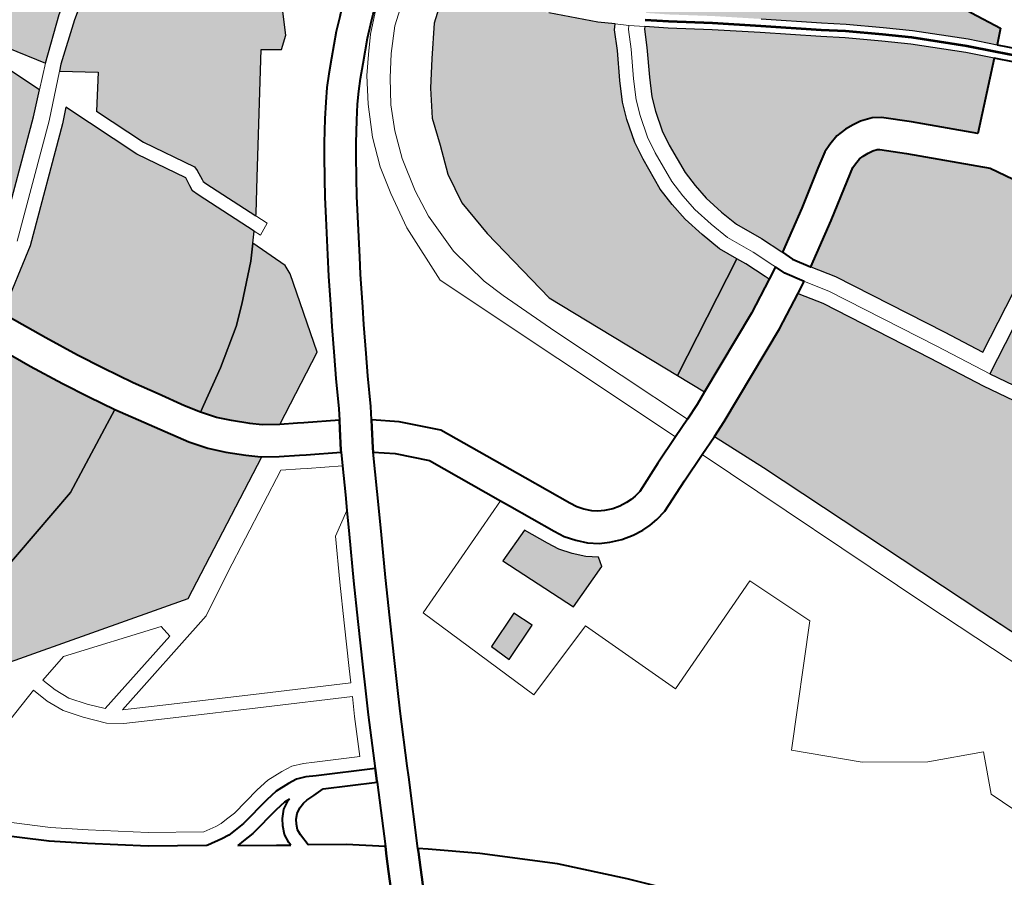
# Model space of a CAD drawing. Header units: metres. Extents: x 148691 to 149199, y 486355 to 486958.
# Tile 59 of 93: x 149148 to 149158, y 486500 to 486510. Entities that reach past the tile are written whole.
import ezdxf

# ---------------------------------------------------------------- set-up
doc = ezdxf.new("R2010")
doc.units = ezdxf.units.M
doc.header["$MEASUREMENT"] = 0
for name, color, linetype, lineweight in [('WVB-alg-onderhoek', 7, 'Continuous', 30), ('WVB-pen-brm-dik 018', 6, 'Continuous', 13), ('WVB-pen-brm-dik 050', 6, 'Continuous', 53), ('WVB-pen-dik 035', 1, 'Continuous', 40), ('WVB-raster-20%', 254, 'Continuous', 30), ('WVB-raster-60%', 253, 'Continuous', 30)]:
    doc.layers.add(name, color=color, linetype=linetype, lineweight=lineweight)

# ---------------------------------------------------------------- blocks, each defined once
blk = doc.blocks.new('INZET')
at = {"layer": 'WVB-raster-20%', "extrusion": (0, 0, -1)}
for points in [[(0.049619, -0.050807), (0.046385, -0.048404), (0.048173, -0.045933), (0.048696, -0.045207), (0.04967, -0.045892), (0.051949, -0.047493)], [(0.05351, -0.053173), (0.053076, -0.052796), (0.050895, -0.051261), (0.050109, -0.050719), (0.052235, -0.047695), (0.052237, -0.047696), (0.053588, -0.048702), (0.054731, -0.05017), (0.055075, -0.050642), (0.0551, -0.050695), (0.055121, -0.050796), (0.055121, -0.050907), (0.055121, -0.051033), (0.055102, -0.051136), (0.055049, -0.051261), (0.055004, -0.051348), (0.054809, -0.051587), (0.054197, -0.052309)], [(0.05122, -0.056769), (0.050119, -0.056139), (0.045104, -0.053387), (0.043779, -0.052657), (0.043632, -0.052569), (0.043645, -0.052293), (0.044174, -0.051541), (0.046115, -0.048777), (0.04621, -0.048647), (0.049447, -0.051052), (0.050523, -0.051794), (0.052675, -0.053309), (0.053101, -0.053679), (0.053128, -0.053701), (0.052637, -0.054409), (0.051405, -0.056427)], [(0.064962, -0.065702), (0.064544, -0.064967), (0.063808, -0.06539), (0.062728, -0.064798), (0.061731, -0.06407), (0.061634, -0.06405), (0.061411, -0.06405), (0.061361, -0.06405), (0.061293, -0.064016), (0.060163, -0.063382), (0.060204, -0.063354), (0.060893, -0.062964), (0.063321, -0.061578), (0.063114, -0.061187), (0.063344, -0.060958), (0.064055, -0.060694), (0.064629, -0.060602), (0.064974, -0.06059), (0.065548, -0.06059), (0.066645, -0.060773), (0.067026, -0.061041), (0.067676, -0.061433), (0.068147, -0.061705), (0.067533, -0.062714), (0.067224, -0.063172), (0.066889, -0.063575), (0.066434, -0.06417), (0.065798, -0.064888), (0.065083, -0.065603)], [(0.067514, -0.067416), (0.066792, -0.067021), (0.066145, -0.0665), (0.065933, -0.06646), (0.065259, -0.06589), (0.066053, -0.065128), (0.066705, -0.064393), (0.067163, -0.063793), (0.067505, -0.063382), (0.067828, -0.062903), (0.068171, -0.062339), (0.069101, -0.062812), (0.068355, -0.064618), (0.068567, -0.064738)]]:
    blk.add_hatch(color=256, dxfattribs=at).paths.add_polyline_path(points)
at = {"layer": 'WVB-raster-20%'}
for points in [[(-0.0601, -0.053769), (-0.060122, -0.053754), (-0.060417, -0.053388), (-0.060864, -0.052941), (-0.061864, -0.051529), (-0.062113, -0.051188), (-0.062271, -0.051109), (-0.062436, -0.051109), (-0.062477, -0.051121), (-0.061788, -0.050619), (-0.061965, -0.050376), (-0.062682, -0.050899), (-0.064072, -0.048885), (-0.064307, -0.048549), (-0.063975, -0.048315), (-0.060246, -0.04569), (-0.060236, -0.045704), (-0.059751, -0.04632), (-0.059428, -0.046598), (-0.05873, -0.047107), (-0.058171, -0.047458), (-0.057716, -0.047681), (-0.057564, -0.047736), (-0.057318, -0.047752), (-0.057068, -0.047668), (-0.05678, -0.047482), (-0.056188, -0.047075), (-0.055906, -0.047311), (-0.056311, -0.047811), (-0.057044, -0.0488), (-0.057403, -0.049335), (-0.057844, -0.050016), (-0.058118, -0.050479), (-0.05881, -0.051607), (-0.05936, -0.052513), (-0.059839, -0.053347)], [(-0.057309, -0.054669), (-0.057655, -0.054661), (-0.058107, -0.05459), (-0.05842, -0.054512), (-0.058821, -0.054359), (-0.059425, -0.054103), (-0.059799, -0.053967), (-0.059849, -0.053934), (-0.059581, -0.053501), (-0.059101, -0.052666), (-0.058554, -0.051764), (-0.057861, -0.050634), (-0.057589, -0.050174), (-0.057153, -0.0495), (-0.056799, -0.048973), (-0.056074, -0.047995), (-0.055677, -0.047504), (-0.054386, -0.048588), (-0.05529, -0.049749), (-0.055678, -0.050282), (-0.055768, -0.05047), (-0.055821, -0.050725), (-0.055821, -0.050907), (-0.055821, -0.051096), (-0.055777, -0.051338), (-0.055683, -0.051559), (-0.055592, -0.051734), (-0.055348, -0.052035), (-0.054738, -0.052754), (-0.054085, -0.053574), (-0.054102, -0.053583), (-0.054565, -0.053841), (-0.055095, -0.054176), (-0.055482, -0.054342), (-0.055907, -0.054494), (-0.056264, -0.054581), (-0.056619, -0.054644)], [(-0.05831, -0.059268), (-0.059007, -0.059249), (-0.059645, -0.059094), (-0.060245, -0.058978), (-0.060845, -0.058707), (-0.061406, -0.058378), (-0.062064, -0.057972), (-0.062655, -0.05738), (-0.062153, -0.056861), (-0.061648, -0.056327), (-0.061095, -0.055646), (-0.060417, -0.054795), (-0.060202, -0.05448), (-0.060092, -0.054552), (-0.059663, -0.054708), (-0.059063, -0.054963), (-0.058615, -0.055133), (-0.058237, -0.055228), (-0.057714, -0.05531), (-0.057304, -0.05532), (-0.05655, -0.055292), (-0.05613, -0.055218), (-0.055719, -0.055117), (-0.055244, -0.054947), (-0.054792, -0.054753), (-0.054422, -0.05452), (-0.052771, -0.056859), (-0.055582, -0.058552), (-0.057459, -0.059094)], [(-0.049434, -0.063215), (-0.049854, -0.062447), (-0.049432, -0.062217), (-0.049, -0.063008)], [(-0.060863, -0.069272), (-0.061885, -0.068047), (-0.063908, -0.066179), (-0.064194, -0.065944), (-0.062567, -0.065052), (-0.061607, -0.06435), (-0.061411, -0.06435), (-0.06129, -0.06435), (-0.061152, -0.064281), (-0.059884, -0.063569), (-0.05966, -0.06372), (-0.059332, -0.06394), (-0.058597, -0.064549), (-0.058222, -0.064889), (-0.057579, -0.065613), (-0.056932, -0.066453), (-0.05722, -0.0667), (-0.057714, -0.067084), (-0.058188, -0.067454), (-0.058776, -0.067883), (-0.05929, -0.068248), (-0.059943, -0.068687), (-0.060718, -0.069184)], [(-0.065612, -0.071734), (-0.067223, -0.067599), (-0.064802, -0.066275), (-0.064337, -0.066667), (-0.062357, -0.068496), (-0.061427, -0.069612), (-0.061495, -0.069653), (-0.062455, -0.070189), (-0.063203, -0.070587), (-0.064396, -0.071168), (-0.064431, -0.071184), (-0.065293, -0.071587)], [(-0.05857, -0.074544), (-0.059032, -0.073172), (-0.059458, -0.072184), (-0.059808, -0.071472), (-0.060377, -0.070476), (-0.060714, -0.069999), (-0.060456, -0.069844), (-0.060348, -0.069779), (-0.059559, -0.069272), (-0.058893, -0.068824), (-0.058367, -0.068452), (-0.057858, -0.068079), (-0.056703, -0.069784), (-0.055396, -0.073106), (-0.055549, -0.073174), (-0.058112, -0.074323), (-0.058298, -0.074413)]]:
    blk.add_hatch(color=256, dxfattribs=at).paths.add_polyline_path(points)
at = {"layer": 'WVB-raster-60%'}
for points in [[(-0.052771, -0.056859), (-0.054422, -0.05452), (-0.054233, -0.054401), (-0.053791, -0.054153), (-0.0537, -0.054105), (-0.053224, -0.054791), (-0.052179, -0.056503)], [(-0.050978, -0.062125), (-0.05135, -0.061395), (-0.050862, -0.061082), (-0.050626, -0.060926), (-0.050408, -0.060709), (-0.050214, -0.060479), (-0.050073, -0.060241), (-0.049854, -0.060271), (-0.049364, -0.061228)], [(-0.056932, -0.066453), (-0.057579, -0.065613), (-0.058222, -0.064889), (-0.058597, -0.064549), (-0.059332, -0.06394), (-0.05966, -0.06372), (-0.058898, -0.063319), (-0.058691, -0.063308), (-0.0569, -0.063583), (-0.055885, -0.065047), (-0.05606, -0.065388), (-0.056209, -0.065612), (-0.056451, -0.06594), (-0.056669, -0.0662)], [(-0.055396, -0.073106), (-0.056703, -0.069784), (-0.057858, -0.068079), (-0.056474, -0.066983), (-0.056157, -0.066679), (-0.055901, -0.066373), (-0.055635, -0.066014), (-0.055455, -0.065742), (-0.055443, -0.065719), (-0.053455, -0.068594), (-0.054079, -0.072909), (-0.05422, -0.072589)]]:
    blk.add_hatch(color=256, dxfattribs=at).paths.add_polyline_path(points)
at = {"layer": 'WVB-pen-brm-dik 018'}
for p, q in [((-0.049619, -0.050807), (-0.051949, -0.047493)), ((-0.052235, -0.047695), (-0.050109, -0.050719)), ((-0.046385, -0.048404), (-0.049619, -0.050807)), ((-0.049447, -0.051052), (-0.04621, -0.048647)), ((-0.050109, -0.050719), (-0.050895, -0.051261)), ((-0.049619, -0.050807), (-0.050695, -0.051548)), ((-0.050695, -0.051548), (-0.049619, -0.050807)), ((-0.050523, -0.051794), (-0.049447, -0.051052)), ((-0.050895, -0.051261), (-0.053076, -0.052796)), ((-0.050695, -0.051548), (-0.05286, -0.053072)), ((-0.05286, -0.053072), (-0.050695, -0.051548)), ((-0.052675, -0.053309), (-0.050523, -0.051794)), ((-0.043779, -0.052657), (-0.045104, -0.053387)), ((-0.053076, -0.052796), (-0.05351, -0.053173)), ((-0.05286, -0.053072), (-0.053294, -0.053449)), ((-0.053294, -0.053449), (-0.05286, -0.053072)), ((-0.045815, -0.054392), (-0.043518, -0.053134)), ((-0.043518, -0.053134), (-0.045815, -0.054392)), ((-0.053519, -0.053181), (-0.053851, -0.053449)), ((-0.05351, -0.053173), (-0.053519, -0.053181)), ((-0.053101, -0.053679), (-0.052675, -0.053309)), ((-0.054085, -0.053574), (-0.054102, -0.053583)), ((-0.053851, -0.053449), (-0.054085, -0.053574)), ((-0.053657, -0.053742), (-0.0533, -0.053453)), ((-0.053294, -0.053449), (-0.0533, -0.053453)), ((-0.0533, -0.053453), (-0.053294, -0.053449)), ((-0.0533, -0.053453), (-0.053128, -0.053701)), ((-0.045104, -0.053387), (-0.050119, -0.056139)), ((-0.054102, -0.053583), (-0.054565, -0.053841)), ((-0.053872, -0.053857), (-0.053657, -0.053742)), ((-0.053128, -0.053701), (-0.053101, -0.053679)), ((-0.059849, -0.053934), (-0.060034, -0.054232)), ((-0.059799, -0.053967), (-0.059849, -0.053934)), ((-0.059425, -0.054103), (-0.059799, -0.053967)), ((-0.054565, -0.053841), (-0.055095, -0.054176)), ((-0.053934, -0.05389), (-0.054387, -0.054142)), ((-0.054387, -0.054142), (-0.053934, -0.05389)), ((-0.053872, -0.053857), (-0.053934, -0.05389)), ((-0.053934, -0.05389), (-0.053872, -0.053857)), ((-0.0537, -0.054105), (-0.053872, -0.053857)), ((-0.058821, -0.054359), (-0.059425, -0.054103)), ((-0.055095, -0.054176), (-0.055482, -0.054342)), ((-0.054387, -0.054142), (-0.054932, -0.054486)), ((-0.054932, -0.054486), (-0.054387, -0.054142)), ((-0.054233, -0.054401), (-0.053791, -0.054153)), ((-0.053791, -0.054153), (-0.0537, -0.054105)), ((-0.060034, -0.054232), (-0.060202, -0.05448)), ((-0.059957, -0.054282), (-0.060034, -0.054232)), ((-0.060034, -0.054232), (-0.060034, -0.054232)), ((-0.060034, -0.054232), (-0.059957, -0.054282)), ((-0.059553, -0.054428), (-0.059957, -0.054282)), ((-0.059957, -0.054282), (-0.059553, -0.054428)), ((-0.058951, -0.054684), (-0.059553, -0.054428)), ((-0.059553, -0.054428), (-0.058951, -0.054684)), ((-0.05842, -0.054512), (-0.058821, -0.054359)), ((-0.055482, -0.054342), (-0.055907, -0.054494)), ((-0.054422, -0.05452), (-0.054233, -0.054401)), ((-0.050993, -0.057188), (-0.045815, -0.054392)), ((-0.045815, -0.054392), (-0.050993, -0.057188)), ((-0.040013, -0.054289), (-0.041486, -0.055069)), ((-0.041486, -0.055069), (-0.040013, -0.054289)), ((-0.060202, -0.05448), (-0.060092, -0.054552)), ((-0.060092, -0.054552), (-0.059663, -0.054708)), ((-0.058107, -0.05459), (-0.05842, -0.054512)), ((-0.057655, -0.054661), (-0.058107, -0.05459)), ((-0.056619, -0.054644), (-0.057309, -0.054669)), ((-0.056264, -0.054581), (-0.056619, -0.054644)), ((-0.055907, -0.054494), (-0.056264, -0.054581)), ((-0.054932, -0.054486), (-0.055354, -0.054668)), ((-0.055354, -0.054668), (-0.054932, -0.054486)), ((-0.054792, -0.054753), (-0.054422, -0.05452)), ((-0.059663, -0.054708), (-0.059063, -0.054963)), ((-0.058525, -0.054846), (-0.058951, -0.054684)), ((-0.058951, -0.054684), (-0.058525, -0.054846)), ((-0.058177, -0.054933), (-0.058525, -0.054846)), ((-0.058525, -0.054846), (-0.058177, -0.054933)), ((-0.057309, -0.054669), (-0.057655, -0.054661)), ((-0.055806, -0.05483), (-0.056192, -0.054924)), ((-0.056192, -0.054924), (-0.055806, -0.05483)), ((-0.055354, -0.054668), (-0.055806, -0.05483)), ((-0.055806, -0.05483), (-0.055354, -0.054668)), ((-0.055244, -0.054947), (-0.054792, -0.054753)), ((-0.042381, -0.05478), (-0.042756, -0.055964)), ((-0.042756, -0.055964), (-0.042381, -0.05478)), ((-0.041486, -0.055069), (-0.042381, -0.05478)), ((-0.042381, -0.05478), (-0.041486, -0.055069)), ((-0.059063, -0.054963), (-0.058615, -0.055133)), ((-0.057687, -0.055011), (-0.058177, -0.054933)), ((-0.058177, -0.054933), (-0.057687, -0.055011)), ((-0.057306, -0.055019), (-0.057687, -0.055011)), ((-0.057687, -0.055011), (-0.057306, -0.055019)), ((-0.056582, -0.054993), (-0.057306, -0.055019)), ((-0.057306, -0.055019), (-0.056582, -0.054993)), ((-0.056192, -0.054924), (-0.056582, -0.054993)), ((-0.056582, -0.054993), (-0.056192, -0.054924)), ((-0.055719, -0.055117), (-0.055244, -0.054947)), ((-0.058615, -0.055133), (-0.058237, -0.055228)), ((-0.058237, -0.055228), (-0.057714, -0.05531)), ((-0.057304, -0.05532), (-0.05655, -0.055292)), ((-0.05655, -0.055292), (-0.05613, -0.055218)), ((-0.05613, -0.055218), (-0.055719, -0.055117)), ((-0.057714, -0.05531), (-0.057304, -0.05532)), ((-0.050119, -0.056139), (-0.05122, -0.056769)), ((-0.042756, -0.055964), (-0.04342, -0.057235)), ((-0.04342, -0.057235), (-0.042756, -0.055964)), ((-0.052179, -0.056503), (-0.052771, -0.056859)), ((-0.052011, -0.056777), (-0.052179, -0.056503)), ((-0.05183, -0.057113), (-0.052011, -0.056777)), ((-0.05122, -0.056769), (-0.050993, -0.057188)), ((-0.046683, -0.056801), (-0.048069, -0.057552)), ((-0.048069, -0.057552), (-0.046683, -0.056801)), ((-0.044373, -0.058476), (-0.046683, -0.056801)), ((-0.046683, -0.056801), (-0.044373, -0.058476)), ((-0.052771, -0.056859), (-0.055582, -0.058552)), ((-0.05488, -0.058783), (-0.05183, -0.057113)), ((-0.05183, -0.057113), (-0.05488, -0.058783)), ((-0.051609, -0.057521), (-0.05183, -0.057113)), ((-0.050993, -0.057188), (-0.050664, -0.057797)), ((-0.04342, -0.057235), (-0.044373, -0.058476)), ((-0.044373, -0.058476), (-0.04342, -0.057235)), ((-0.062064, -0.057972), (-0.062655, -0.05738)), ((-0.057038, -0.060476), (-0.051609, -0.057521)), ((-0.051609, -0.057521), (-0.057038, -0.060476)), ((-0.051277, -0.058134), (-0.051609, -0.057521)), ((-0.048069, -0.057552), (-0.046741, -0.060093)), ((-0.046741, -0.060093), (-0.048069, -0.057552)), ((-0.050664, -0.057797), (-0.050278, -0.058488)), ((-0.061406, -0.058378), (-0.062064, -0.057972)), ((-0.063026, -0.058138), (-0.062414, -0.058755)), ((-0.062414, -0.058755), (-0.063026, -0.058138)), ((-0.050921, -0.058772), (-0.051277, -0.058134)), ((-0.060845, -0.058707), (-0.061406, -0.058378)), ((-0.050278, -0.058488), (-0.050198, -0.058727)), ((-0.060245, -0.058978), (-0.060845, -0.058707)), ((-0.055582, -0.058552), (-0.057459, -0.059094)), ((-0.050198, -0.058727), (-0.050159, -0.058917)), ((-0.063127, -0.058789), (-0.062501, -0.059313)), ((-0.062501, -0.059313), (-0.063127, -0.058789)), ((-0.062414, -0.058755), (-0.061918, -0.059112)), ((-0.061918, -0.059112), (-0.062414, -0.058755)), ((-0.056097, -0.059412), (-0.05488, -0.058783)), ((-0.05488, -0.058783), (-0.056097, -0.059412)), ((-0.050875, -0.05891), (-0.050921, -0.058772)), ((-0.050852, -0.059023), (-0.050875, -0.05891)), ((-0.050159, -0.058917), (-0.050139, -0.05911)), ((-0.062859, -0.05906), (-0.062694, -0.059199)), ((-0.061918, -0.059112), (-0.061456, -0.059378)), ((-0.061456, -0.059378), (-0.061918, -0.059112)), ((-0.059645, -0.059094), (-0.060245, -0.058978)), ((-0.059007, -0.059249), (-0.059645, -0.059094)), ((-0.057459, -0.059094), (-0.05831, -0.059268)), ((-0.050839, -0.059145), (-0.050852, -0.059023)), ((-0.050839, -0.059305), (-0.050839, -0.059145)), ((-0.050139, -0.05911), (-0.050139, -0.059348)), ((-0.062694, -0.059199), (-0.062456, -0.059409)), ((-0.062501, -0.059313), (-0.062127, -0.059561)), ((-0.062127, -0.059561), (-0.062501, -0.059313)), ((-0.061456, -0.059378), (-0.060926, -0.059643)), ((-0.060926, -0.059643), (-0.061456, -0.059378)), ((-0.05831, -0.059268), (-0.059007, -0.059249)), ((-0.050859, -0.05947), (-0.050839, -0.059305)), ((-0.050139, -0.059348), (-0.050172, -0.059612)), ((-0.062456, -0.059409), (-0.06201, -0.059756)), ((-0.062127, -0.059561), (-0.061736, -0.059803)), ((-0.061736, -0.059803), (-0.062127, -0.059561)), ((-0.05657, -0.059631), (-0.056097, -0.059412)), ((-0.056097, -0.059412), (-0.05657, -0.059631)), ((-0.05091, -0.059644), (-0.050859, -0.05947)), ((-0.062903, -0.059948), (-0.063152, -0.059729)), ((-0.06201, -0.059756), (-0.061743, -0.059958)), ((-0.061736, -0.059803), (-0.061171, -0.060068)), ((-0.061171, -0.060068), (-0.061736, -0.059803)), ((-0.060926, -0.059643), (-0.060383, -0.059828)), ((-0.060383, -0.059828), (-0.060926, -0.059643)), ((-0.057458, -0.05992), (-0.05657, -0.059631)), ((-0.05657, -0.059631), (-0.057458, -0.05992)), ((-0.051032, -0.059897), (-0.050963, -0.059781)), ((-0.050963, -0.059781), (-0.05091, -0.059644)), ((-0.050172, -0.059612), (-0.050246, -0.059867)), ((-0.062436, -0.060312), (-0.062903, -0.059948)), ((-0.061743, -0.059958), (-0.061518, -0.06012)), ((-0.060383, -0.059828), (-0.059772, -0.059966)), ((-0.059772, -0.059966), (-0.060383, -0.059828)), ((-0.059772, -0.059966), (-0.059022, -0.060047)), ((-0.059022, -0.060047), (-0.059772, -0.059966)), ((-0.058393, -0.060046), (-0.057458, -0.05992)), ((-0.057458, -0.05992), (-0.058393, -0.060046)), ((-0.051261, -0.060148), (-0.051145, -0.060032)), ((-0.051145, -0.060032), (-0.051032, -0.059897)), ((-0.050246, -0.059867), (-0.05033, -0.060086)), ((-0.061518, -0.06012), (-0.061277, -0.060276)), ((-0.061171, -0.060068), (-0.060492, -0.060326)), ((-0.060492, -0.060326), (-0.061171, -0.060068)), ((-0.059022, -0.060047), (-0.058393, -0.060046)), ((-0.058393, -0.060046), (-0.059022, -0.060047)), ((-0.052349, -0.060847), (-0.051407, -0.060244)), ((-0.051407, -0.060244), (-0.051261, -0.060148)), ((-0.05033, -0.060086), (-0.05046, -0.060305)), ((-0.050073, -0.060241), (-0.050214, -0.060479)), ((-0.049854, -0.060271), (-0.050073, -0.060241)), ((-0.046741, -0.060093), (-0.048877, -0.061191)), ((-0.048877, -0.061191), (-0.046741, -0.060093)), ((-0.062159, -0.060521), (-0.062436, -0.060312)), ((-0.061277, -0.060276), (-0.060977, -0.060454)), ((-0.060977, -0.060454), (-0.06054, -0.060701)), ((-0.060492, -0.060326), (-0.059839, -0.060476)), ((-0.059839, -0.060476), (-0.060492, -0.060326)), ((-0.05046, -0.060305), (-0.050629, -0.060506)), ((-0.049364, -0.061228), (-0.049854, -0.060271)), ((-0.061913, -0.060698), (-0.062159, -0.060521)), ((-0.059839, -0.060476), (-0.059213, -0.060544)), ((-0.059213, -0.060544), (-0.059839, -0.060476)), ((-0.059213, -0.060544), (-0.058384, -0.060585)), ((-0.058384, -0.060585), (-0.059213, -0.060544)), ((-0.058384, -0.060585), (-0.057038, -0.060476)), ((-0.057038, -0.060476), (-0.058384, -0.060585)), ((-0.050629, -0.060506), (-0.050816, -0.060693)), ((-0.050214, -0.060479), (-0.050408, -0.060709)), ((-0.064055, -0.060694), (-0.063344, -0.060958)), ((-0.061646, -0.060871), (-0.061913, -0.060698)), ((-0.061328, -0.06106), (-0.061646, -0.060871)), ((-0.06054, -0.060701), (-0.060305, -0.060826)), ((-0.060305, -0.060826), (-0.059858, -0.061052)), ((-0.054134, -0.061988), (-0.052349, -0.060847)), ((-0.051025, -0.060831), (-0.051972, -0.061437)), ((-0.050816, -0.060693), (-0.051025, -0.060831)), ((-0.050408, -0.060709), (-0.050626, -0.060926)), ((-0.063344, -0.060958), (-0.063114, -0.061187)), ((-0.060877, -0.061315), (-0.061328, -0.06106)), ((-0.059858, -0.061052), (-0.059511, -0.061226)), ((-0.050862, -0.061082), (-0.05135, -0.061395)), ((-0.050626, -0.060926), (-0.050862, -0.061082)), ((-0.063114, -0.061187), (-0.063321, -0.061578)), ((-0.060626, -0.061448), (-0.060877, -0.061315)), ((-0.059511, -0.061226), (-0.059106, -0.061419)), ((-0.050978, -0.062125), (-0.049364, -0.061228)), ((-0.048877, -0.061191), (-0.048069, -0.062894)), ((-0.048069, -0.062894), (-0.048877, -0.061191)), ((-0.060173, -0.061677), (-0.060626, -0.061448)), ((-0.059106, -0.061419), (-0.058303, -0.061793)), ((-0.051972, -0.061437), (-0.052158, -0.061556)), ((-0.05135, -0.061395), (-0.050978, -0.062125)), ((-0.063321, -0.061578), (-0.060893, -0.062964)), ((-0.059819, -0.061855), (-0.060173, -0.061677)), ((-0.052158, -0.061556), (-0.053661, -0.062516)), ((-0.050783, -0.064194), (-0.052158, -0.061556)), ((-0.052158, -0.061556), (-0.050783, -0.064194)), ((-0.059405, -0.062053), (-0.059819, -0.061855)), ((-0.058303, -0.061793), (-0.057966, -0.061952)), ((-0.057966, -0.061952), (-0.057305, -0.062241)), ((-0.058678, -0.062391), (-0.059405, -0.062053)), ((-0.054718, -0.062709), (-0.054134, -0.061988)), ((-0.058255, -0.062589), (-0.058678, -0.062391)), ((-0.057305, -0.062241), (-0.056961, -0.062401)), ((-0.056961, -0.062401), (-0.056373, -0.062657)), ((-0.049854, -0.062447), (-0.049432, -0.062217)), ((-0.049432, -0.062217), (-0.049, -0.063008)), ((-0.057593, -0.062879), (-0.058255, -0.062589)), ((-0.053661, -0.062516), (-0.054145, -0.063114)), ((-0.049434, -0.063215), (-0.049854, -0.062447)), ((-0.056373, -0.062657), (-0.055929, -0.06285)), ((-0.055037, -0.063226), (-0.054718, -0.062709)), ((-0.060893, -0.062964), (-0.060204, -0.063354)), ((-0.057249, -0.063039), (-0.057593, -0.062879)), ((-0.056652, -0.063299), (-0.057249, -0.063039)), ((-0.055929, -0.06285), (-0.055305, -0.063101)), ((-0.048069, -0.062894), (-0.050783, -0.064194)), ((-0.050783, -0.064194), (-0.048069, -0.062894)), ((-0.049, -0.063008), (-0.049434, -0.063215)), ((-0.044559, -0.06416), (-0.043563, -0.062964)), ((-0.059906, -0.063238), (-0.060163, -0.063382)), ((-0.060163, -0.063382), (-0.059906, -0.063238)), ((-0.059739, -0.063489), (-0.059906, -0.063238)), ((-0.059906, -0.063238), (-0.059739, -0.063489)), ((-0.055305, -0.063101), (-0.055037, -0.063226)), ((-0.054145, -0.063114), (-0.054396, -0.063521)), ((-0.060163, -0.063382), (-0.061293, -0.064016)), ((-0.060204, -0.063354), (-0.060163, -0.063382)), ((-0.05966, -0.06372), (-0.058898, -0.063319)), ((-0.058898, -0.063319), (-0.058691, -0.063308)), ((-0.058691, -0.063308), (-0.0569, -0.063583)), ((-0.056199, -0.063496), (-0.056652, -0.063299)), ((-0.061152, -0.064281), (-0.059884, -0.063569)), ((-0.059884, -0.063569), (-0.059739, -0.063489)), ((-0.059739, -0.063489), (-0.059884, -0.063569)), ((-0.059884, -0.063569), (-0.05966, -0.06372)), ((-0.0569, -0.063583), (-0.055885, -0.065047)), ((-0.055584, -0.063743), (-0.056199, -0.063496)), ((-0.054396, -0.063521), (-0.053593, -0.063846)), ((-0.055673, -0.064567), (-0.055359, -0.063848)), ((-0.055359, -0.063848), (-0.055584, -0.063743)), ((-0.053593, -0.063846), (-0.052791, -0.064177)), ((-0.061731, -0.06407), (-0.062728, -0.064798)), ((-0.061634, -0.06405), (-0.061731, -0.06407)), ((-0.061411, -0.06405), (-0.061634, -0.06405)), ((-0.061361, -0.06405), (-0.061411, -0.06405)), ((-0.061293, -0.064016), (-0.061361, -0.06405)), ((-0.065798, -0.064888), (-0.066434, -0.06417)), ((-0.06129, -0.06435), (-0.061152, -0.064281)), ((-0.054724, -0.064143), (-0.055031, -0.064846)), ((-0.054446, -0.064256), (-0.054756, -0.064965)), ((-0.054756, -0.064965), (-0.054446, -0.064256)), ((-0.054446, -0.064256), (-0.054724, -0.064143)), ((-0.053858, -0.064494), (-0.054446, -0.064256)), ((-0.052791, -0.064177), (-0.051849, -0.064566)), ((-0.045556, -0.065556), (-0.044559, -0.06416)), ((-0.062567, -0.065052), (-0.061607, -0.06435)), ((-0.061607, -0.06435), (-0.061411, -0.06435)), ((-0.061411, -0.06435), (-0.06129, -0.06435)), ((-0.05354, -0.064625), (-0.053858, -0.064494)), ((-0.055885, -0.065047), (-0.055728, -0.064694)), ((-0.055728, -0.064694), (-0.055673, -0.064567)), ((-0.05316, -0.065106), (-0.05354, -0.064625)), ((-0.053058, -0.064824), (-0.05354, -0.064625)), ((-0.05354, -0.064625), (-0.05316, -0.065106)), ((-0.051849, -0.064566), (-0.051024, -0.064892)), ((-0.065083, -0.065603), (-0.065798, -0.064888)), ((-0.064544, -0.064967), (-0.064962, -0.065702)), ((-0.063808, -0.06539), (-0.064544, -0.064967)), ((-0.062728, -0.064798), (-0.063808, -0.06539)), ((-0.055087, -0.064977), (-0.055273, -0.065387)), ((-0.055031, -0.064846), (-0.055087, -0.064977)), ((-0.054756, -0.064965), (-0.054813, -0.065098)), ((-0.054813, -0.065098), (-0.054756, -0.064965)), ((-0.052112, -0.065215), (-0.053058, -0.064824)), ((-0.051024, -0.064892), (-0.050091, -0.065263)), ((-0.066053, -0.065128), (-0.065259, -0.06589)), ((-0.064194, -0.065944), (-0.062567, -0.065052)), ((-0.054813, -0.065098), (-0.054991, -0.065492)), ((-0.054991, -0.065492), (-0.054813, -0.065098)), ((-0.052224, -0.065493), (-0.05316, -0.065106)), ((-0.05316, -0.065106), (-0.052224, -0.065493)), ((-0.055273, -0.065387), (-0.055443, -0.065719)), ((-0.051282, -0.065543), (-0.052112, -0.065215)), ((-0.050091, -0.065263), (-0.049605, -0.065453)), ((-0.064962, -0.065702), (-0.065083, -0.065603)), ((-0.054991, -0.065492), (-0.053558, -0.067558)), ((-0.053558, -0.067558), (-0.054991, -0.065492)), ((-0.051393, -0.065822), (-0.052224, -0.065493)), ((-0.052224, -0.065493), (-0.051393, -0.065822)), ((-0.050348, -0.065915), (-0.051282, -0.065543)), ((-0.049605, -0.065453), (-0.049119, -0.065644)), ((-0.046168, -0.066509), (-0.045556, -0.065556)), ((-0.064962, -0.065702), (-0.064105, -0.066405)), ((-0.064105, -0.066405), (-0.064962, -0.065702)), ((-0.055443, -0.065719), (-0.053455, -0.068594)), ((-0.050458, -0.066194), (-0.051393, -0.065822)), ((-0.051393, -0.065822), (-0.050458, -0.066194)), ((-0.049119, -0.065644), (-0.047987, -0.066065)), ((-0.065259, -0.06589), (-0.065933, -0.06646)), ((-0.064802, -0.066275), (-0.065259, -0.06589)), ((-0.065259, -0.06589), (-0.064802, -0.066275)), ((-0.063908, -0.066179), (-0.064194, -0.065944)), ((-0.04986, -0.066105), (-0.050348, -0.065915)), ((-0.067223, -0.067599), (-0.064802, -0.066275)), ((-0.064802, -0.066275), (-0.064337, -0.066667)), ((-0.061885, -0.068047), (-0.063908, -0.066179)), ((-0.050166, -0.066307), (-0.050458, -0.066194)), ((-0.050458, -0.066194), (-0.050166, -0.066307)), ((-0.049369, -0.066298), (-0.04986, -0.066105)), ((-0.047987, -0.066065), (-0.047758, -0.06615)), ((-0.047758, -0.06615), (-0.046282, -0.0667)), ((-0.064105, -0.066405), (-0.062103, -0.068255)), ((-0.062103, -0.068255), (-0.064105, -0.066405)), ((-0.050867, -0.068134), (-0.050166, -0.066307)), ((-0.050166, -0.066307), (-0.050867, -0.068134)), ((-0.049887, -0.066417), (-0.050587, -0.068242)), ((-0.049887, -0.066417), (-0.050587, -0.068242)), ((-0.049476, -0.066578), (-0.049887, -0.066417)), ((-0.049476, -0.066578), (-0.049887, -0.066417)), ((-0.04826, -0.06671), (-0.049369, -0.066298)), ((-0.064337, -0.066667), (-0.062357, -0.068496)), ((-0.048649, -0.066886), (-0.049476, -0.066578)), ((-0.048649, -0.066886), (-0.049476, -0.066578)), ((-0.046282, -0.0667), (-0.046168, -0.066509)), ((-0.049007, -0.06782), (-0.048649, -0.066886)), ((-0.049007, -0.06782), (-0.048649, -0.066886)), ((-0.048727, -0.067928), (-0.04826, -0.06671)), ((-0.047979, -0.066815), (-0.048403, -0.067922)), ((-0.04665, -0.06731), (-0.047979, -0.066815)), ((-0.047094, -0.068048), (-0.04665, -0.06731)), ((-0.053558, -0.067558), (-0.052937, -0.068421)), ((-0.052937, -0.068421), (-0.053558, -0.067558)), ((-0.049094, -0.068044), (-0.049007, -0.06782)), ((-0.049094, -0.068044), (-0.049007, -0.06782)), ((-0.048807, -0.068135), (-0.048727, -0.067928)), ((-0.048403, -0.067922), (-0.048372, -0.068173)), ((-0.060863, -0.069272), (-0.061885, -0.068047)), ((-0.051583, -0.069993), (-0.050867, -0.068134)), ((-0.050867, -0.068134), (-0.051583, -0.069993)), ((-0.049158, -0.068301), (-0.049094, -0.068044)), ((-0.049158, -0.068301), (-0.049094, -0.068044)), ((-0.048858, -0.068338), (-0.048807, -0.068135)), ((-0.048372, -0.068173), (-0.048351, -0.06835)), ((-0.047471, -0.068784), (-0.047094, -0.068048)), ((-0.052937, -0.068421), (-0.051975, -0.070995)), ((-0.051975, -0.070995), (-0.052937, -0.068421)), ((-0.050587, -0.068242), (-0.051303, -0.070101)), ((-0.050587, -0.068242), (-0.051303, -0.070101)), ((-0.049158, -0.068549), (-0.049158, -0.068301)), ((-0.049158, -0.068549), (-0.049158, -0.068301)), ((-0.048858, -0.068538), (-0.048858, -0.068338)), ((-0.048351, -0.06835), (-0.048324, -0.068448)), ((-0.053455, -0.068594), (-0.054079, -0.072909)), ((-0.049132, -0.068904), (-0.049158, -0.068549)), ((-0.049132, -0.068904), (-0.049158, -0.068549)), ((-0.048834, -0.068855), (-0.048858, -0.068538)), ((-0.048324, -0.068448), (-0.048269, -0.068568)), ((-0.048269, -0.068568), (-0.048191, -0.068681)), ((-0.048764, -0.069125), (-0.048834, -0.068855)), ((-0.04853, -0.068718), (-0.048546, -0.068683)), ((-0.048546, -0.068683), (-0.048537, -0.068805)), ((-0.048537, -0.068805), (-0.048476, -0.069042)), ((-0.04841, -0.068891), (-0.04853, -0.068718)), ((-0.048191, -0.068681), (-0.048091, -0.068755)), ((-0.048091, -0.068755), (-0.047995, -0.068799)), ((-0.047995, -0.068799), (-0.047872, -0.068834)), ((-0.047872, -0.068834), (-0.047742, -0.068834)), ((-0.047742, -0.068834), (-0.047471, -0.068784)), ((-0.049052, -0.069208), (-0.049132, -0.068904)), ((-0.049052, -0.069208), (-0.049132, -0.068904)), ((-0.048476, -0.069042), (-0.048254, -0.069741)), ((-0.048245, -0.069015), (-0.04841, -0.068891)), ((-0.048099, -0.069081), (-0.048245, -0.069015)), ((-0.048837, -0.069886), (-0.049052, -0.069208)), ((-0.048837, -0.069886), (-0.049052, -0.069208)), ((-0.048545, -0.069814), (-0.048764, -0.069125)), ((-0.047914, -0.069134), (-0.048099, -0.069081)), ((-0.047714, -0.069134), (-0.047914, -0.069134)), ((-0.047786, -0.069399), (-0.047644, -0.069121)), ((-0.047644, -0.069121), (-0.047714, -0.069134)), ((-0.053193, -0.069396), (-0.053607, -0.071593)), ((-0.053607, -0.071593), (-0.053193, -0.069396)), ((-0.052917, -0.069332), (-0.053193, -0.069396)), ((-0.053193, -0.069396), (-0.052917, -0.069332)), ((-0.052175, -0.071318), (-0.052917, -0.069332)), ((-0.052917, -0.069332), (-0.052175, -0.071318)), ((-0.04818, -0.070149), (-0.047786, -0.069399)), ((-0.048798, -0.070099), (-0.048837, -0.069886)), ((-0.048798, -0.070099), (-0.048837, -0.069886)), ((-0.048503, -0.070046), (-0.048545, -0.069814)), ((-0.048254, -0.069741), (-0.048208, -0.069993)), ((-0.051975, -0.070995), (-0.051583, -0.069993)), ((-0.051583, -0.069993), (-0.051975, -0.070995)), ((-0.051303, -0.070101), (-0.051699, -0.071112)), ((-0.051303, -0.070101), (-0.051699, -0.071112)), ((-0.048772, -0.070246), (-0.048798, -0.070099)), ((-0.048772, -0.070246), (-0.048798, -0.070099)), ((-0.048472, -0.07022), (-0.048503, -0.070046)), ((-0.048208, -0.069993), (-0.04818, -0.070149)), ((-0.048772, -0.07038), (-0.048772, -0.070246)), ((-0.048772, -0.07038), (-0.048772, -0.070246)), ((-0.048472, -0.070389), (-0.048472, -0.07022)), ((-0.048791, -0.070671), (-0.048772, -0.07038)), ((-0.048791, -0.070671), (-0.048772, -0.07038)), ((-0.048494, -0.070727), (-0.048472, -0.070389)), ((-0.049342, -0.071751), (-0.048791, -0.070671)), ((-0.049342, -0.071751), (-0.048791, -0.070671)), ((-0.049078, -0.071895), (-0.048495, -0.070751)), ((-0.048495, -0.070751), (-0.048494, -0.070727)), ((-0.051699, -0.071112), (-0.05188, -0.071438)), ((-0.051699, -0.071112), (-0.05188, -0.071438)), ((-0.052447, -0.071622), (-0.052175, -0.071318)), ((-0.052175, -0.071318), (-0.052447, -0.071622)), ((-0.05188, -0.071438), (-0.052231, -0.07183)), ((-0.05188, -0.071438), (-0.052231, -0.07183)), ((-0.053607, -0.071593), (-0.053363, -0.072234)), ((-0.053363, -0.072234), (-0.053607, -0.071593)), ((-0.052751, -0.071915), (-0.052447, -0.071622)), ((-0.052447, -0.071622), (-0.052751, -0.071915)), ((-0.052231, -0.07183), (-0.052566, -0.072154)), ((-0.052231, -0.07183), (-0.052566, -0.072154)), ((-0.050005, -0.072886), (-0.049342, -0.071751)), ((-0.050005, -0.072886), (-0.049342, -0.071751)), ((-0.053047, -0.072097), (-0.052751, -0.071915)), ((-0.052751, -0.071915), (-0.053047, -0.072097)), ((-0.049748, -0.07304), (-0.049078, -0.071895)), ((-0.053363, -0.072234), (-0.053047, -0.072097)), ((-0.053047, -0.072097), (-0.053363, -0.072234)), ((-0.052566, -0.072154), (-0.052908, -0.072364)), ((-0.052566, -0.072154), (-0.052908, -0.072364)), ((-0.052908, -0.072364), (-0.053264, -0.072518)), ((-0.052908, -0.072364), (-0.053264, -0.072518)), ((-0.053264, -0.072518), (-0.052704, -0.073788)), ((-0.053264, -0.072518), (-0.052704, -0.073788)), ((-0.050435, -0.07359), (-0.050005, -0.072886)), ((-0.050435, -0.07359), (-0.050005, -0.072886)), ((-0.050184, -0.073754), (-0.049748, -0.07304)), ((-0.051213, -0.0747), (-0.050435, -0.07359)), ((-0.051213, -0.0747), (-0.050435, -0.07359)), ((-0.050971, -0.074878), (-0.050184, -0.073754))]:
    blk.add_line(p, q, dxfattribs=at)
at = {"layer": 'WVB-pen-brm-dik 050', "flags": 128}
for points in [[(-0.055793, -0.047409), (-0.055502, -0.04705), (-0.055327, -0.046869)], [(-0.059977, -0.053855), (-0.05971, -0.053424), (-0.05923, -0.052589), (-0.058682, -0.051685), (-0.057989, -0.050557), (-0.057717, -0.050095), (-0.057278, -0.049418), (-0.056922, -0.048887), (-0.056192, -0.047903), (-0.055793, -0.047409)]]:
    blk.add_lwpolyline(points, dxfattribs=at)
at = {"layer": 'WVB-pen-dik 035'}
for p, q in [((-0.04853, -0.068718), (-0.048546, -0.068683)), ((-0.048546, -0.068683), (-0.048537, -0.068805)), ((-0.048537, -0.068805), (-0.048476, -0.069042)), ((-0.04841, -0.068891), (-0.04853, -0.068718)), ((-0.048476, -0.069042), (-0.048254, -0.069741)), ((-0.048245, -0.069015), (-0.04841, -0.068891)), ((-0.048099, -0.069081), (-0.048245, -0.069015)), ((-0.047914, -0.069134), (-0.048099, -0.069081)), ((-0.047714, -0.069134), (-0.047914, -0.069134)), ((-0.047786, -0.069399), (-0.047644, -0.069121)), ((-0.047644, -0.069121), (-0.047714, -0.069134)), ((-0.04818, -0.070149), (-0.047786, -0.069399)), ((-0.048254, -0.069741), (-0.048208, -0.069993)), ((-0.048208, -0.069993), (-0.04818, -0.070149))]:
    blk.add_line(p, q, dxfattribs=at)
at = {"layer": 'WVB-pen-dik 035', "flags": 128}
for points in [[(-0.060246, -0.04569), (-0.060236, -0.045704), (-0.059751, -0.04632), (-0.059428, -0.046598), (-0.05873, -0.047107), (-0.058171, -0.047458), (-0.057716, -0.047681), (-0.057564, -0.047736), (-0.057318, -0.047752), (-0.057068, -0.047668), (-0.05678, -0.047482), (-0.056188, -0.047075)], [(-0.055906, -0.047311), (-0.055615, -0.04695), (-0.05545, -0.04678)], [(-0.056188, -0.047075), (-0.055906, -0.047311)], [(-0.05522, -0.046973), (-0.05539, -0.047149), (-0.055677, -0.047504)], [(-0.055677, -0.047504), (-0.054386, -0.048588)], [(-0.053588, -0.048702), (-0.052237, -0.047696), (-0.052235, -0.047695)], [(-0.054386, -0.048588), (-0.05529, -0.049749), (-0.055678, -0.050282), (-0.055768, -0.05047), (-0.055821, -0.050725), (-0.055821, -0.050907), (-0.055821, -0.051096), (-0.055777, -0.051338), (-0.055683, -0.051559), (-0.055592, -0.051734), (-0.055348, -0.052035), (-0.054738, -0.052754), (-0.054085, -0.053574)], [(-0.05351, -0.053173), (-0.054197, -0.052309), (-0.054809, -0.051587), (-0.055004, -0.051348), (-0.055049, -0.051261), (-0.055102, -0.051136), (-0.055121, -0.051033), (-0.055121, -0.050907), (-0.055121, -0.050796), (-0.0551, -0.050695), (-0.055075, -0.050642), (-0.054731, -0.05017), (-0.053588, -0.048702)], [(-0.054085, -0.053574), (-0.053851, -0.053449), (-0.053519, -0.053181), (-0.05351, -0.053173)], [(-0.0533, -0.053453), (-0.053657, -0.053742), (-0.053872, -0.053857)], [(-0.053128, -0.053701), (-0.0533, -0.053453)], [(-0.05122, -0.056769), (-0.051405, -0.056427), (-0.052637, -0.054409), (-0.053128, -0.053701)], [(-0.053872, -0.053857), (-0.0537, -0.054105)], [(-0.0537, -0.054105), (-0.053224, -0.054791), (-0.052179, -0.056503)], [(-0.052179, -0.056503), (-0.052011, -0.056777), (-0.05183, -0.057113)], [(-0.050993, -0.057188), (-0.05122, -0.056769)], [(-0.052158, -0.061556), (-0.051972, -0.061437), (-0.051025, -0.060831), (-0.050816, -0.060693), (-0.050629, -0.060506), (-0.05046, -0.060305), (-0.05033, -0.060086), (-0.050246, -0.059867), (-0.050172, -0.059612), (-0.050139, -0.059348), (-0.050139, -0.05911), (-0.050159, -0.058917), (-0.050198, -0.058727), (-0.050278, -0.058488), (-0.050664, -0.057797), (-0.050993, -0.057188)], [(-0.05183, -0.057113), (-0.051609, -0.057521)], [(-0.051609, -0.057521), (-0.051277, -0.058134), (-0.050921, -0.058772), (-0.050875, -0.05891), (-0.050852, -0.059023), (-0.050839, -0.059145), (-0.050839, -0.059305), (-0.050859, -0.05947), (-0.05091, -0.059644), (-0.050963, -0.059781), (-0.051032, -0.059897), (-0.051145, -0.060032), (-0.051261, -0.060148), (-0.051407, -0.060244), (-0.052349, -0.060847), (-0.054134, -0.061988), (-0.054718, -0.062709), (-0.055037, -0.063226)], [(-0.06408, -0.058765), (-0.063936, -0.058933), (-0.063782, -0.059106), (-0.063636, -0.059271), (-0.06352, -0.059386), (-0.063335, -0.059574), (-0.063152, -0.059729), (-0.062903, -0.059948), (-0.062436, -0.060312), (-0.062159, -0.060521), (-0.061913, -0.060698), (-0.061646, -0.060871), (-0.061328, -0.06106), (-0.060877, -0.061315), (-0.060626, -0.061448), (-0.060173, -0.061677), (-0.059819, -0.061855), (-0.059405, -0.062053), (-0.058678, -0.062391)], [(-0.055037, -0.063226), (-0.055305, -0.063101), (-0.055929, -0.06285), (-0.056373, -0.062657), (-0.056961, -0.062401), (-0.057305, -0.062241), (-0.057966, -0.061952), (-0.058303, -0.061793), (-0.059106, -0.061419), (-0.059511, -0.061226), (-0.059858, -0.061052), (-0.060305, -0.060826), (-0.06054, -0.060701), (-0.060977, -0.060454), (-0.061277, -0.060276), (-0.061518, -0.06012), (-0.061743, -0.059958), (-0.06201, -0.059756), (-0.062456, -0.059409), (-0.062694, -0.059199), (-0.062859, -0.05906), (-0.063024, -0.058892), (-0.063127, -0.058789)], [(-0.040606, -0.059899), (-0.040905, -0.060158), (-0.041878, -0.061115), (-0.042525, -0.061811), (-0.043563, -0.062964), (-0.044559, -0.06416), (-0.045556, -0.065556), (-0.046168, -0.066509), (-0.046282, -0.0667)], [(-0.054396, -0.063521), (-0.054145, -0.063114), (-0.053661, -0.062516), (-0.052158, -0.061556)], [(-0.058678, -0.062391), (-0.058255, -0.062589), (-0.057593, -0.062879), (-0.057249, -0.063039), (-0.056652, -0.063299), (-0.056199, -0.063496), (-0.055584, -0.063743), (-0.055359, -0.063848)], [(-0.054396, -0.063521), (-0.054484, -0.063485), (-0.05489, -0.063295), (-0.055037, -0.063226)], [(-0.055037, -0.063226), (-0.05489, -0.063295), (-0.054484, -0.063485), (-0.054396, -0.063521)], [(-0.046282, -0.0667), (-0.047758, -0.06615), (-0.047987, -0.066065), (-0.049119, -0.065644), (-0.049605, -0.065453), (-0.050091, -0.065263), (-0.051024, -0.064892), (-0.051849, -0.064566), (-0.052791, -0.064177), (-0.053593, -0.063846), (-0.054396, -0.063521)], [(-0.055359, -0.063848), (-0.055673, -0.064567), (-0.055728, -0.064694), (-0.055885, -0.065047)], [(-0.054724, -0.064143), (-0.054764, -0.064127), (-0.055187, -0.063929), (-0.055359, -0.063848)], [(-0.055359, -0.063848), (-0.055187, -0.063929), (-0.054764, -0.064127), (-0.054724, -0.064143)], [(-0.055443, -0.065719), (-0.055273, -0.065387), (-0.055087, -0.064977), (-0.055031, -0.064846), (-0.054724, -0.064143)], [(-0.054724, -0.064143), (-0.054446, -0.064256)], [(-0.054446, -0.064256), (-0.053858, -0.064494), (-0.05354, -0.064625)], [(-0.05354, -0.064625), (-0.053058, -0.064824), (-0.052112, -0.065215), (-0.051282, -0.065543), (-0.050348, -0.065915), (-0.04986, -0.066105), (-0.049369, -0.066298), (-0.04826, -0.06671)], [(-0.055885, -0.065047), (-0.05606, -0.065388), (-0.056209, -0.065612), (-0.056451, -0.06594), (-0.056669, -0.0662), (-0.056932, -0.066453)], [(-0.056474, -0.066983), (-0.056157, -0.066679), (-0.055901, -0.066373), (-0.055635, -0.066014), (-0.055455, -0.065742), (-0.055443, -0.065719)], [(-0.056932, -0.066453), (-0.05722, -0.0667), (-0.057714, -0.067084), (-0.058188, -0.067454), (-0.058776, -0.067883), (-0.05929, -0.068248), (-0.059943, -0.068687), (-0.060718, -0.069184), (-0.060863, -0.069272)], [(-0.045424, -0.067019), (-0.045692, -0.066919), (-0.045892, -0.066845), (-0.046207, -0.066728), (-0.046282, -0.0667)], [(-0.046282, -0.0667), (-0.046207, -0.066728), (-0.045892, -0.066845), (-0.045692, -0.066919), (-0.045424, -0.067019)], [(-0.04826, -0.06671), (-0.048727, -0.067928), (-0.048807, -0.068135), (-0.048858, -0.068338), (-0.048858, -0.068538), (-0.048834, -0.068855), (-0.048764, -0.069125), (-0.048545, -0.069814), (-0.048503, -0.070046), (-0.048472, -0.07022), (-0.048472, -0.070389), (-0.048494, -0.070727), (-0.048495, -0.070751)], [(-0.048403, -0.067922), (-0.047979, -0.066815)], [(-0.04826, -0.06671), (-0.048231, -0.066721), (-0.048002, -0.066806), (-0.047979, -0.066815)], [(-0.047979, -0.066815), (-0.048002, -0.066806), (-0.048231, -0.066721), (-0.04826, -0.06671)], [(-0.047979, -0.066815), (-0.04665, -0.06731)], [(-0.057858, -0.068079), (-0.056474, -0.066983)], [(-0.04665, -0.06731), (-0.047094, -0.068048), (-0.047471, -0.068784)], [(-0.04665, -0.06731), (-0.046451, -0.067384), (-0.046137, -0.067501), (-0.045936, -0.067575), (-0.045792, -0.067629)], [(-0.045792, -0.067629), (-0.045936, -0.067575), (-0.046137, -0.067501), (-0.046451, -0.067384), (-0.04665, -0.06731)], [(-0.047471, -0.068784), (-0.047742, -0.068834), (-0.047872, -0.068834), (-0.047995, -0.068799), (-0.048091, -0.068755), (-0.048191, -0.068681), (-0.048269, -0.068568), (-0.048324, -0.068448), (-0.048351, -0.06835), (-0.048372, -0.068173), (-0.048403, -0.067922)], [(-0.060456, -0.069844), (-0.060348, -0.069779), (-0.059559, -0.069272), (-0.058893, -0.068824), (-0.058367, -0.068452), (-0.057858, -0.068079)], [(-0.048495, -0.070751), (-0.049078, -0.071895), (-0.049748, -0.07304), (-0.050184, -0.073754), (-0.050971, -0.074878), (-0.05157, -0.075653), (-0.052258, -0.076453), (-0.052911, -0.077187), (-0.053519, -0.077811), (-0.054056, -0.078324), (-0.054655, -0.078867), (-0.054719, -0.078919)]]:
    blk.add_lwpolyline(points, dxfattribs=at)
at = {"layer": 'WVB-raster-20%', "flags": 128}
for points in [[(-0.046385, -0.048404), (-0.048173, -0.045933), (-0.048696, -0.045207), (-0.04967, -0.045892), (-0.051949, -0.047493), (-0.049619, -0.050807)], [(-0.054085, -0.053574), (-0.054738, -0.052754), (-0.055348, -0.052035), (-0.055592, -0.051734), (-0.055683, -0.051559), (-0.055777, -0.051338), (-0.055821, -0.051096), (-0.055821, -0.050907), (-0.055821, -0.050725), (-0.055768, -0.05047), (-0.055678, -0.050282), (-0.05529, -0.049749), (-0.054386, -0.048588), (-0.055677, -0.047504), (-0.056074, -0.047995), (-0.056799, -0.048973), (-0.057153, -0.0495), (-0.057589, -0.050174), (-0.057861, -0.050634), (-0.058554, -0.051764), (-0.059101, -0.052666), (-0.059581, -0.053501), (-0.059849, -0.053934), (-0.059799, -0.053967), (-0.059425, -0.054103), (-0.058821, -0.054359), (-0.05842, -0.054512), (-0.058107, -0.05459), (-0.057655, -0.054661), (-0.057309, -0.054669), (-0.056619, -0.054644), (-0.056264, -0.054581), (-0.055907, -0.054494), (-0.055482, -0.054342), (-0.055095, -0.054176), (-0.054565, -0.053841), (-0.054102, -0.053583)], [(-0.05351, -0.053173), (-0.053076, -0.052796), (-0.050895, -0.051261), (-0.050109, -0.050719), (-0.052235, -0.047695), (-0.052237, -0.047696), (-0.053588, -0.048702), (-0.054731, -0.05017), (-0.055075, -0.050642), (-0.0551, -0.050695), (-0.055121, -0.050796), (-0.055121, -0.050907), (-0.055121, -0.051033), (-0.055102, -0.051136), (-0.055049, -0.051261), (-0.055004, -0.051348), (-0.054809, -0.051587), (-0.054197, -0.052309)], [(-0.05122, -0.056769), (-0.050119, -0.056139), (-0.045104, -0.053387), (-0.043779, -0.052657), (-0.043632, -0.052569), (-0.043645, -0.052293), (-0.044174, -0.051541), (-0.046115, -0.048777), (-0.04621, -0.048647), (-0.049447, -0.051052), (-0.050523, -0.051794), (-0.052675, -0.053309), (-0.053101, -0.053679), (-0.053128, -0.053701), (-0.052637, -0.054409), (-0.051405, -0.056427)], [(-0.065259, -0.06589), (-0.066053, -0.065128), (-0.066705, -0.064393), (-0.067163, -0.063793), (-0.067505, -0.063382), (-0.067828, -0.062903), (-0.068171, -0.062339), (-0.069101, -0.062812), (-0.068355, -0.064618), (-0.068567, -0.064738), (-0.067514, -0.067416), (-0.066792, -0.067021), (-0.066145, -0.0665), (-0.065933, -0.06646)], [(-0.049, -0.063008), (-0.049432, -0.062217), (-0.049854, -0.062447), (-0.049434, -0.063215)], [(-0.056932, -0.066453), (-0.057579, -0.065613), (-0.058222, -0.064889), (-0.058597, -0.064549), (-0.059332, -0.06394), (-0.05966, -0.06372), (-0.059884, -0.063569), (-0.061152, -0.064281), (-0.06129, -0.06435), (-0.061411, -0.06435), (-0.061607, -0.06435), (-0.062567, -0.065052), (-0.064194, -0.065944), (-0.063908, -0.066179), (-0.061885, -0.068047), (-0.060863, -0.069272), (-0.060718, -0.069184), (-0.059943, -0.068687), (-0.05929, -0.068248), (-0.058776, -0.067883), (-0.058188, -0.067454), (-0.057714, -0.067084), (-0.05722, -0.0667)], [(-0.061427, -0.069612), (-0.062357, -0.068496), (-0.064337, -0.066667), (-0.064802, -0.066275), (-0.067223, -0.067599), (-0.065612, -0.071734), (-0.065293, -0.071587), (-0.064431, -0.071184), (-0.064396, -0.071168), (-0.063203, -0.070587), (-0.062455, -0.070189), (-0.061495, -0.069653)], [(-0.055396, -0.073106), (-0.056703, -0.069784), (-0.057858, -0.068079), (-0.058367, -0.068452), (-0.058893, -0.068824), (-0.059559, -0.069272), (-0.060348, -0.069779), (-0.060456, -0.069844), (-0.060714, -0.069999), (-0.060377, -0.070476), (-0.059808, -0.071472), (-0.059458, -0.072184), (-0.059032, -0.073172), (-0.05857, -0.074544), (-0.058298, -0.074413), (-0.058112, -0.074323), (-0.055549, -0.073174)]]:
    blk.add_lwpolyline(points, close=True, dxfattribs=at)
for points in [[(-0.05881, -0.051607), (-0.058118, -0.050479), (-0.057844, -0.050016), (-0.057403, -0.049335), (-0.057044, -0.0488), (-0.056311, -0.047811), (-0.055906, -0.047311), (-0.056188, -0.047075), (-0.05678, -0.047482)], [(-0.062655, -0.05738), (-0.062064, -0.057972), (-0.061406, -0.058378), (-0.060845, -0.058707), (-0.060245, -0.058978), (-0.059645, -0.059094), (-0.059007, -0.059249), (-0.05831, -0.059268), (-0.057459, -0.059094), (-0.055582, -0.058552), (-0.052771, -0.056859), (-0.054422, -0.05452), (-0.054792, -0.054753), (-0.055244, -0.054947), (-0.055719, -0.055117), (-0.05613, -0.055218), (-0.05655, -0.055292), (-0.057304, -0.05532), (-0.057714, -0.05531), (-0.058237, -0.055228), (-0.058615, -0.055133), (-0.059063, -0.054963), (-0.059663, -0.054708), (-0.060092, -0.054552), (-0.060202, -0.05448), (-0.060417, -0.054795), (-0.061095, -0.055646)], [(-0.066434, -0.06417), (-0.065798, -0.064888), (-0.065083, -0.065603), (-0.064962, -0.065702), (-0.064544, -0.064967), (-0.063808, -0.06539), (-0.062728, -0.064798), (-0.061731, -0.06407), (-0.061634, -0.06405), (-0.061411, -0.06405), (-0.061361, -0.06405), (-0.061293, -0.064016), (-0.060163, -0.063382), (-0.060204, -0.063354), (-0.060893, -0.062964), (-0.063321, -0.061578), (-0.063114, -0.061187), (-0.063344, -0.060958), (-0.064055, -0.060694)]]:
    blk.add_lwpolyline(points, dxfattribs=at)
at = {"layer": 'WVB-raster-60%', "flags": 128}
for points in [[(-0.052179, -0.056503), (-0.053224, -0.054791), (-0.0537, -0.054105), (-0.053791, -0.054153), (-0.054233, -0.054401), (-0.054422, -0.05452), (-0.052771, -0.056859)], [(-0.05135, -0.061395), (-0.050978, -0.062125), (-0.049364, -0.061228), (-0.049854, -0.060271), (-0.050073, -0.060241), (-0.050214, -0.060479), (-0.050408, -0.060709), (-0.050626, -0.060926), (-0.050862, -0.061082)], [(-0.055885, -0.065047), (-0.0569, -0.063583), (-0.058691, -0.063308), (-0.058898, -0.063319), (-0.05966, -0.06372), (-0.059332, -0.06394), (-0.058597, -0.064549), (-0.058222, -0.064889), (-0.057579, -0.065613), (-0.056932, -0.066453), (-0.056669, -0.0662), (-0.056451, -0.06594), (-0.056209, -0.065612), (-0.05606, -0.065388)], [(-0.054079, -0.072909), (-0.053455, -0.068594), (-0.055443, -0.065719), (-0.055455, -0.065742), (-0.055635, -0.066014), (-0.055901, -0.066373), (-0.056157, -0.066679), (-0.056474, -0.066983), (-0.057858, -0.068079), (-0.056703, -0.069784), (-0.055396, -0.073106), (-0.05422, -0.072589)]]:
    blk.add_lwpolyline(points, close=True, dxfattribs=at)

msp = doc.modelspace()

# ---------------------------------------------------------------- linework, layer by layer
at = {"layer": 'WVB-alg-onderhoek', "lineweight": 40, "ltscale": 500}
msp.add_3dface([(148700.488, 486813.029), (148938.261, 486361.848), (149192.16, 486495.653), (148954.388, 486946.834)], dxfattribs=at)

# ---------------------------------------------------------------- block references
at = {"layer": 'WVB-raster-60%', "xscale": 500, "yscale": 500, "zscale": 500, "rotation": 297.8247840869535}
msp.add_blockref('INZET', (149192.16, 486495.653), dxfattribs=at)

doc.saveas('drawing.dxf')
